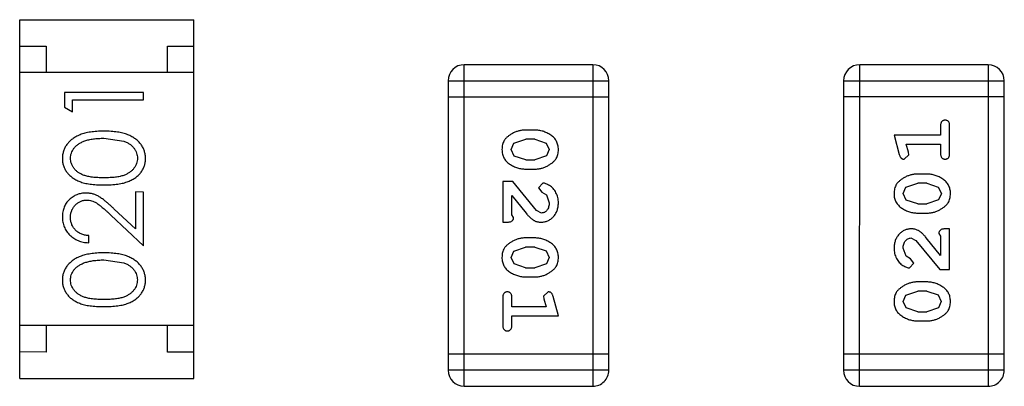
# Model space of a CAD drawing. Header units: inches. Extents: x -29 to 164, y -51 to 83.
# Tile 139 of 164: x 136.654 to 138.521, y 35.916 to 36.611. Entities that reach past the tile are written whole.
import ezdxf

# ---------------------------------------------------------------- set-up
doc = ezdxf.new("R2010")
doc.units = ezdxf.units.IN
doc.header["$LTSCALE"] = 1.21
doc.header["$MEASUREMENT"] = 0
doc.layers.get('0').update_dxf_attribs({"linetype": 'CONTINUOUS'})

msp = doc.modelspace()

# ---------------------------------------------------------------- linework, layer by layer
at = {"color": 7, "linetype": 'Continuous'}
for p, q in [((136.6537, 35.9309), (136.6538, 36.6109)), ((136.6538, 36.6109), (136.9838, 36.6108)), ((136.9837, 35.9308), (136.9838, 36.6108)), ((136.6538, 36.5609), (136.7038, 36.5608)), ((136.7038, 36.5608), (136.7038, 36.5108)), ((136.9338, 36.5108), (136.9338, 36.5608)), ((136.9338, 36.5608), (136.9838, 36.5608)), ((136.9838, 36.5108), (136.6538, 36.5109)), ((137.4967, 35.9159), (137.4968, 36.5255)), ((137.7407, 36.5255), (137.4968, 36.5255)), ((137.7407, 36.5255), (137.7405, 35.9159)), ((138.2466, 35.9159), (138.2468, 36.5255)), ((138.4906, 36.5254), (138.2468, 36.5255)), ((138.4906, 36.5254), (138.4905, 35.9158)), ((137.4663, 36.495), (137.4662, 35.9464)), ((137.4663, 36.495), (137.7711, 36.495)), ((137.771, 35.9463), (137.7711, 36.495)), ((138.2163, 36.495), (138.2162, 35.9463)), ((138.2163, 36.495), (138.5211, 36.4949)), ((138.521, 35.9463), (138.5211, 36.4949)), ((136.7385, 36.4726), (136.7385, 36.4449)), ((136.8885, 36.4726), (136.7385, 36.4726)), ((136.8885, 36.4591), (136.8885, 36.4726)), ((136.7539, 36.4361), (136.7539, 36.4592)), ((136.7539, 36.4592), (136.8885, 36.4591)), ((137.4663, 36.4646), (137.7711, 36.4645)), ((138.5211, 36.4644), (138.2163, 36.4645)), ((136.7385, 36.4449), (136.7539, 36.4361)), ((137.6307, 36.4016), (137.613, 36.4016)), ((138.4001, 36.4094), (138.4001, 36.3921)), ((138.4174, 36.3575), (138.4174, 36.4094)), ((136.8135, 36.3861), (136.8512, 36.3804)), ((137.591, 36.3767), (137.6133, 36.3843)), ((137.6305, 36.3843), (137.6133, 36.3843)), ((137.6305, 36.3843), (137.6523, 36.377)), ((137.6523, 36.377), (137.6581, 36.3647)), ((138.312, 36.3921), (138.3219, 36.3555)), ((138.4001, 36.3921), (138.312, 36.3921)), ((137.5857, 36.3645), (137.591, 36.3767)), ((137.5915, 36.3522), (137.5857, 36.3645)), ((137.6581, 36.3647), (137.6528, 36.3525)), ((138.3393, 36.3598), (138.3351, 36.3748)), ((138.3351, 36.3748), (138.4001, 36.3748)), ((138.3403, 36.3544), (138.3393, 36.3598)), ((138.4001, 36.3748), (138.4001, 36.3575)), ((137.6133, 36.345), (137.5915, 36.3522)), ((137.6133, 36.345), (137.6305, 36.345)), ((137.6528, 36.3525), (137.6305, 36.345)), ((138.3311, 36.3465), (138.3403, 36.3544)), ((137.613, 36.3277), (137.6307, 36.3277)), ((137.5699, 36.3041), (137.5699, 36.227)), ((137.5888, 36.3041), (137.5699, 36.3041)), ((137.6338, 36.2491), (137.5888, 36.3041)), ((138.3744, 36.3182), (138.3566, 36.3182)), ((136.8731, 36.2842), (136.8731, 36.2144)), ((136.8885, 36.2841), (136.8731, 36.2842)), ((136.8884, 36.1822), (136.8885, 36.2841)), ((137.646, 36.3009), (137.6376, 36.2921)), ((137.6376, 36.2921), (137.6441, 36.2836)), ((137.6441, 36.2836), (137.6526, 36.2786)), ((138.3293, 36.2812), (138.3346, 36.2933)), ((138.3346, 36.2933), (138.3569, 36.3009)), ((138.3741, 36.3009), (138.3569, 36.3009)), ((138.3741, 36.3009), (138.3959, 36.2936)), ((138.3959, 36.2936), (138.4017, 36.2813)), ((137.5872, 36.2412), (137.5872, 36.2773)), ((137.5872, 36.2773), (137.6143, 36.2438)), ((137.6526, 36.2786), (137.658, 36.2638)), ((138.3351, 36.2688), (138.3293, 36.2812)), ((138.3569, 36.2615), (138.3351, 36.2688)), ((138.3964, 36.2692), (138.3741, 36.2615)), ((138.4017, 36.2813), (138.3964, 36.2692)), ((136.8731, 36.2144), (136.833, 36.2519)), ((137.6435, 36.2443), (137.6338, 36.2491)), ((138.3569, 36.2615), (138.3741, 36.2615)), ((136.8264, 36.2404), (136.8884, 36.1822)), ((137.5904, 36.2356), (137.5872, 36.2412)), ((138.3566, 36.2442), (138.3743, 36.2442)), ((137.5699, 36.227), (137.5778, 36.227)), ((138.4174, 36.2143), (138.4095, 36.2143)), ((138.4174, 36.1372), (138.4174, 36.2143)), ((136.7846, 36.188), (136.7846, 36.2015)), ((137.6307, 36.1971), (137.613, 36.1971)), ((138.3438, 36.197), (138.3535, 36.1923)), ((138.3535, 36.1923), (138.3985, 36.1372)), ((138.4001, 36.164), (138.373, 36.1976)), ((138.3969, 36.2057), (138.4001, 36.2002)), ((138.4001, 36.2002), (138.4001, 36.164)), ((137.5856, 36.16), (137.5909, 36.1722)), ((137.5909, 36.1722), (137.6132, 36.1798)), ((137.6304, 36.1798), (137.6132, 36.1798)), ((137.6304, 36.1798), (137.6522, 36.1725)), ((137.6522, 36.1725), (137.658, 36.1602)), ((138.3347, 36.1627), (138.3293, 36.1775)), ((136.8134, 36.1553), (136.8511, 36.1496)), ((137.5914, 36.1477), (137.5856, 36.16)), ((137.658, 36.1602), (137.6527, 36.148)), ((138.3432, 36.1577), (138.3347, 36.1627)), ((138.3497, 36.1492), (138.3432, 36.1577)), ((137.6132, 36.1405), (137.5914, 36.1477)), ((137.6132, 36.1405), (137.6304, 36.1405)), ((137.6527, 36.148), (137.6304, 36.1405)), ((138.3413, 36.1404), (138.3497, 36.1492)), ((138.3985, 36.1372), (138.4174, 36.1372)), ((137.6129, 36.1232), (137.6307, 36.1232)), ((138.3743, 36.1137), (138.3566, 36.1137)), ((137.5699, 36.0838), (137.5699, 36.0319)), ((137.5872, 36.0665), (137.5872, 36.0838)), ((137.6562, 36.0948), (137.647, 36.0869)), ((137.647, 36.0869), (137.648, 36.0815)), ((137.648, 36.0815), (137.6522, 36.0665)), ((137.6753, 36.0492), (137.6654, 36.0858)), ((138.3293, 36.0766), (138.3345, 36.0888)), ((138.3345, 36.0888), (138.3568, 36.0963)), ((138.374, 36.0963), (138.3568, 36.0963)), ((138.374, 36.0963), (138.3958, 36.0891)), ((138.3958, 36.0891), (138.4016, 36.0768)), ((137.6522, 36.0665), (137.5872, 36.0665)), ((138.3351, 36.0643), (138.3293, 36.0766)), ((138.3568, 36.057), (138.3351, 36.0643)), ((138.3963, 36.0647), (138.374, 36.057)), ((138.4016, 36.0768), (138.3963, 36.0647)), ((137.5872, 36.0319), (137.5872, 36.0492)), ((137.5872, 36.0492), (137.6753, 36.0492)), ((138.3568, 36.057), (138.374, 36.057)), ((136.9837, 36.0308), (136.6537, 36.0309)), ((136.7037, 36.0308), (136.7037, 35.9808)), ((136.9337, 35.9808), (136.9337, 36.0308)), ((138.3566, 36.0397), (138.3743, 36.0397)), ((136.7037, 35.9808), (136.6537, 35.9809)), ((136.9837, 35.9808), (136.9337, 35.9808)), ((137.771, 35.9768), (137.4662, 35.9769)), ((138.521, 35.9768), (138.2162, 35.9768)), ((136.6537, 35.9309), (136.9837, 35.9308)), ((137.771, 35.9463), (137.4662, 35.9464)), ((138.521, 35.9463), (138.2162, 35.9463)), ((137.4967, 35.9159), (137.7405, 35.9159)), ((138.2466, 35.9159), (138.4905, 35.9158))]:
    msp.add_line(p, q, dxfattribs=at)
for centre, start, end in [((137.4968, 36.495), 89.988, 179.988), ((137.7407, 36.495), 359.988, 89.988), ((138.2468, 36.495), 89.988, 179.988), ((138.4906, 36.4949), 359.988, 89.988), ((137.4967, 35.9464), 179.988, 269.988), ((137.7406, 35.9463), 269.988, 359.988), ((138.2466, 35.9463), 179.988, 269.988), ((138.4905, 35.9463), 269.988, 359.988)]:
    msp.add_arc(centre, 0.0305, start, end, dxfattribs=at)
for points, knots in [([(138.4088, 36.4204), (138.4082, 36.4204), (138.407, 36.4203), (138.4053, 36.4198), (138.4038, 36.419), (138.4025, 36.4178), (138.4014, 36.4163), (138.4006, 36.4143), (138.4002, 36.412), (138.4001, 36.4103), (138.4001, 36.4094)], [0, 0, 0, 0, 0.11517, 0.223509, 0.328254, 0.438012, 0.553651, 0.682263, 0.830856, 1, 1, 1, 1]), ([(138.4174, 36.4094), (138.4174, 36.4103), (138.4174, 36.412), (138.4169, 36.4143), (138.4162, 36.4163), (138.4151, 36.4178), (138.4138, 36.419), (138.4123, 36.4198), (138.4106, 36.4203), (138.4094, 36.4204), (138.4088, 36.4204)], [0, 0, 0, 0, 0.169012, 0.317488, 0.445429, 0.560977, 0.67065, 0.776666, 0.88492, 1, 1, 1, 1]), ([(136.8135, 36.3995), (136.8112, 36.3995), (136.8068, 36.3995), (136.8002, 36.3992), (136.794, 36.3986), (136.7881, 36.3979), (136.7827, 36.3969), (136.7775, 36.3958), (136.7728, 36.3944), (136.7684, 36.3928), (136.7643, 36.391), (136.7604, 36.3891), (136.7569, 36.3869), (136.7536, 36.3847), (136.7506, 36.3823), (136.7478, 36.3797), (136.7453, 36.377), (136.743, 36.3741), (136.741, 36.3711), (136.7393, 36.3681), (136.7379, 36.3649), (136.7367, 36.3616), (136.7358, 36.3583), (136.7351, 36.3549), (136.7347, 36.3514), (136.7347, 36.349), (136.7346, 36.3478)], [0, 0, 0, 0, 0.065278, 0.127205, 0.186168, 0.241675, 0.294115, 0.343609, 0.390387, 0.434463, 0.476646, 0.517002, 0.555936, 0.593716, 0.630057, 0.665601, 0.700745, 0.734917, 0.768681, 0.802087, 0.834849, 0.867433, 0.900138, 0.932806, 0.966212, 1, 1, 1, 1]), ([(136.8923, 36.3478), (136.8923, 36.349), (136.8923, 36.3513), (136.8918, 36.3548), (136.8912, 36.3583), (136.8902, 36.3616), (136.889, 36.3649), (136.8876, 36.3681), (136.8858, 36.3712), (136.8839, 36.3742), (136.8816, 36.3771), (136.8791, 36.3798), (136.8763, 36.3824), (136.8732, 36.3848), (136.8699, 36.3871), (136.8664, 36.3891), (136.8626, 36.3911), (136.8585, 36.3928), (136.8541, 36.3945), (136.8494, 36.3958), (136.8443, 36.397), (136.8388, 36.3979), (136.833, 36.3986), (136.8268, 36.3992), (136.8203, 36.3995), (136.8158, 36.3995), (136.8135, 36.3995)], [0, 0, 0, 0, 0.033824, 0.067298, 0.10028, 0.133019, 0.165736, 0.198792, 0.232372, 0.266409, 0.301016, 0.336196, 0.371972, 0.408574, 0.446394, 0.485225, 0.525372, 0.567224, 0.611081, 0.65775, 0.70702, 0.759235, 0.814484, 0.873227, 0.934937, 1, 1, 1, 1]), ([(137.613, 36.4016), (137.6119, 36.4016), (137.6098, 36.4016), (137.6066, 36.4012), (137.6035, 36.4008), (137.6004, 36.4001), (137.5974, 36.3992), (137.5944, 36.3981), (137.5914, 36.3968), (137.5885, 36.3953), (137.5858, 36.3938), (137.5832, 36.3921), (137.5809, 36.3905), (137.5788, 36.3888), (137.577, 36.3871), (137.5753, 36.3854), (137.5739, 36.3837), (137.5723, 36.3813), (137.5707, 36.3782), (137.5694, 36.374), (137.5685, 36.3694), (137.5684, 36.3662), (137.5684, 36.3646)], [0, 0, 0, 0, 0.049886, 0.09882, 0.148132, 0.19689, 0.246038, 0.295176, 0.345305, 0.395692, 0.445312, 0.491875, 0.535813, 0.577009, 0.616081, 0.652689, 0.687585, 0.720206, 0.785062, 0.85223, 0.923759, 1, 1, 1, 1]), ([(137.6754, 36.3648), (137.6753, 36.3662), (137.6752, 36.369), (137.6745, 36.3731), (137.6734, 36.377), (137.6718, 36.3805), (137.6698, 36.3838), (137.6673, 36.3869), (137.6643, 36.3897), (137.6609, 36.3921), (137.6573, 36.3943), (137.6536, 36.3963), (137.6499, 36.3979), (137.6462, 36.3993), (137.6424, 36.4003), (137.6385, 36.4011), (137.6347, 36.4015), (137.6321, 36.4016), (137.6307, 36.4016)], [0, 0, 0, 0, 0.06692, 0.130834, 0.19258, 0.252759, 0.312631, 0.373411, 0.436359, 0.501894, 0.568244, 0.632472, 0.69556, 0.757163, 0.818592, 0.878885, 0.939235, 1, 1, 1, 1]), ([(136.75, 36.3482), (136.7501, 36.3499), (136.7503, 36.3532), (136.7515, 36.358), (136.7537, 36.3627), (136.756, 36.3664), (136.7583, 36.3693), (136.7603, 36.3713), (136.7625, 36.3733), (136.765, 36.3751), (136.7677, 36.3768), (136.7707, 36.3783), (136.7738, 36.3798), (136.7773, 36.3811), (136.7809, 36.3823), (136.7848, 36.3833), (136.789, 36.3841), (136.7934, 36.3849), (136.7981, 36.3854), (136.803, 36.3858), (136.8082, 36.386), (136.8117, 36.3861), (136.8135, 36.3861)], [0, 0, 0, 0, 0.059689, 0.119507, 0.181075, 0.246162, 0.279894, 0.314468, 0.350403, 0.387474, 0.426147, 0.466624, 0.508745, 0.553328, 0.600058, 0.649177, 0.700552, 0.754894, 0.811825, 0.871514, 0.934319, 1, 1, 1, 1]), ([(136.8512, 36.3804), (136.8522, 36.38), (136.8543, 36.3793), (136.8572, 36.3779), (136.8599, 36.3765), (136.8625, 36.3749), (136.8648, 36.3731), (136.8669, 36.3713), (136.8688, 36.3692), (136.8711, 36.3664), (136.8734, 36.3628), (136.8754, 36.358), (136.8767, 36.3532), (136.8769, 36.3499), (136.8769, 36.3482)], [0, 0, 0, 0, 0.075949, 0.148549, 0.218996, 0.286119, 0.351826, 0.416074, 0.478265, 0.540325, 0.660405, 0.774606, 0.887187, 1, 1, 1, 1]), ([(137.5684, 36.3646), (137.5684, 36.3631), (137.5685, 36.3603), (137.5692, 36.3562), (137.5703, 36.3524), (137.5719, 36.3488), (137.5739, 36.3455), (137.5765, 36.3424), (137.5794, 36.3396), (137.5828, 36.3372), (137.5864, 36.335), (137.5901, 36.333), (137.5938, 36.3314), (137.5975, 36.33), (137.6013, 36.329), (137.6052, 36.3282), (137.6091, 36.3278), (137.6117, 36.3277), (137.613, 36.3277)], [0, 0, 0, 0, 0.067217, 0.131051, 0.19272, 0.252824, 0.312745, 0.373449, 0.436041, 0.501494, 0.567761, 0.632087, 0.695096, 0.757109, 0.817993, 0.878657, 0.939311, 1, 1, 1, 1]), ([(137.6307, 36.3277), (137.6318, 36.3277), (137.634, 36.3277), (137.6371, 36.328), (137.6403, 36.3286), (137.6434, 36.3292), (137.6464, 36.3301), (137.6494, 36.3313), (137.6524, 36.3325), (137.6553, 36.334), (137.658, 36.3356), (137.6606, 36.3373), (137.6629, 36.3389), (137.665, 36.3406), (137.6669, 36.3423), (137.6685, 36.344), (137.6699, 36.3458), (137.6715, 36.3481), (137.6731, 36.3513), (137.6744, 36.3555), (137.6752, 36.36), (137.6753, 36.3632), (137.6754, 36.3648)], [0, 0, 0, 0, 0.049855, 0.099516, 0.148482, 0.19758, 0.246804, 0.296268, 0.346517, 0.397047, 0.446826, 0.49336, 0.537801, 0.579207, 0.617974, 0.654833, 0.689171, 0.722088, 0.786392, 0.853518, 0.924186, 1, 1, 1, 1]), ([(136.7346, 36.3478), (136.7347, 36.3466), (136.7347, 36.3443), (136.7351, 36.3408), (136.7357, 36.3375), (136.7367, 36.3342), (136.7379, 36.3309), (136.7393, 36.3278), (136.741, 36.3248), (136.743, 36.3218), (136.7452, 36.319), (136.7476, 36.3164), (136.7504, 36.3139), (136.7533, 36.3116), (136.7565, 36.3094), (136.76, 36.3074), (136.7637, 36.3056), (136.7676, 36.3039), (136.7719, 36.3024), (136.7766, 36.3011), (136.7818, 36.3), (136.7873, 36.2992), (136.7933, 36.2985), (136.7996, 36.298), (136.8065, 36.2977), (136.8111, 36.2976), (136.8135, 36.2976)], [0, 0, 0, 0, 0.033742, 0.066533, 0.099153, 0.13154, 0.164087, 0.196563, 0.229707, 0.263315, 0.297504, 0.331686, 0.366482, 0.4021, 0.438958, 0.476748, 0.515985, 0.556589, 0.599519, 0.645765, 0.695487, 0.748721, 0.805687, 0.866754, 0.931405, 1, 1, 1, 1]), ([(136.8135, 36.3111), (136.8115, 36.3111), (136.8075, 36.3111), (136.8019, 36.3114), (136.7966, 36.3117), (136.7917, 36.3122), (136.7872, 36.3128), (136.783, 36.3137), (136.7793, 36.3146), (136.7759, 36.3157), (136.7728, 36.3169), (136.7699, 36.3183), (136.7672, 36.3198), (136.7646, 36.3214), (136.7623, 36.3231), (136.7602, 36.325), (136.7582, 36.327), (136.756, 36.3299), (136.7536, 36.3337), (136.7515, 36.3384), (136.7503, 36.3433), (136.7501, 36.3466), (136.75, 36.3482)], [0, 0, 0, 0, 0.073302, 0.142286, 0.206253, 0.266017, 0.321612, 0.372532, 0.419497, 0.462398, 0.502825, 0.541489, 0.579034, 0.615143, 0.650298, 0.684912, 0.718701, 0.752189, 0.817245, 0.879117, 0.939613, 1, 1, 1, 1]), ([(136.8769, 36.3482), (136.8769, 36.3466), (136.8767, 36.3433), (136.8754, 36.3384), (136.8733, 36.3336), (136.8709, 36.3299), (136.8686, 36.327), (136.8667, 36.325), (136.8646, 36.3231), (136.8622, 36.3213), (136.8597, 36.3197), (136.857, 36.3182), (136.8541, 36.3169), (136.851, 36.3156), (136.8476, 36.3145), (136.8438, 36.3136), (136.8397, 36.3128), (136.8352, 36.3122), (136.8303, 36.3117), (136.825, 36.3114), (136.8194, 36.3111), (136.8155, 36.3111), (136.8135, 36.3111)], [0, 0, 0, 0, 0.060034, 0.120278, 0.182348, 0.247919, 0.281641, 0.315701, 0.350322, 0.385703, 0.421819, 0.459196, 0.497866, 0.538301, 0.58121, 0.628183, 0.679403, 0.734699, 0.794074, 0.858416, 0.927049, 1, 1, 1, 1]), ([(136.8135, 36.2976), (136.8159, 36.2976), (136.8206, 36.2977), (136.8273, 36.298), (136.8337, 36.2985), (136.8396, 36.2992), (136.8452, 36.3001), (136.8503, 36.3011), (136.855, 36.3025), (136.8594, 36.304), (136.8634, 36.3057), (136.8671, 36.3075), (136.8705, 36.3095), (136.8737, 36.3117), (136.8767, 36.314), (136.8795, 36.3165), (136.8819, 36.3191), (136.8841, 36.3219), (136.886, 36.3249), (136.8877, 36.3279), (136.8892, 36.331), (136.8903, 36.3342), (136.8912, 36.3374), (136.8919, 36.3408), (136.8923, 36.3442), (136.8923, 36.3466), (136.8923, 36.3478)], [0, 0, 0, 0, 0.068113, 0.132564, 0.193427, 0.250218, 0.303569, 0.353576, 0.400235, 0.443586, 0.484619, 0.524292, 0.56238, 0.599049, 0.63494, 0.669782, 0.704009, 0.737842, 0.771098, 0.803896, 0.836415, 0.868639, 0.900715, 0.933378, 0.966213, 1, 1, 1, 1]), ([(138.3219, 36.3555), (138.3221, 36.3547), (138.3226, 36.3531), (138.3235, 36.351), (138.3244, 36.3494), (138.3254, 36.3482), (138.3266, 36.3474), (138.3279, 36.3469), (138.3294, 36.3465), (138.3305, 36.3465), (138.3311, 36.3465)], [0, 0, 0, 0, 0.187321, 0.344927, 0.475328, 0.579604, 0.674244, 0.773631, 0.882025, 1, 1, 1, 1]), ([(138.4001, 36.3575), (138.4001, 36.3566), (138.4002, 36.3549), (138.4006, 36.3526), (138.4014, 36.3506), (138.4024, 36.3491), (138.4038, 36.3479), (138.4053, 36.3471), (138.407, 36.3466), (138.4081, 36.3465), (138.4088, 36.3465)], [0, 0, 0, 0, 0.169102, 0.317658, 0.446239, 0.563118, 0.671828, 0.776546, 0.884858, 1, 1, 1, 1]), ([(138.4088, 36.3465), (138.4094, 36.3465), (138.4106, 36.3466), (138.4122, 36.3471), (138.4137, 36.3479), (138.4151, 36.3491), (138.4162, 36.3506), (138.4169, 36.3526), (138.4173, 36.3549), (138.4174, 36.3566), (138.4174, 36.3575)], [0, 0, 0, 0, 0.115051, 0.223278, 0.329269, 0.437893, 0.554681, 0.682591, 0.83103, 1, 1, 1, 1]), ([(138.3566, 36.3182), (138.3555, 36.3181), (138.3534, 36.3181), (138.3502, 36.3178), (138.3471, 36.3173), (138.344, 36.3166), (138.3409, 36.3157), (138.3379, 36.3146), (138.3349, 36.3133), (138.3321, 36.3118), (138.3293, 36.3102), (138.3268, 36.3086), (138.3245, 36.3069), (138.3223, 36.3052), (138.3205, 36.3035), (138.3188, 36.3018), (138.3174, 36.3001), (138.3159, 36.2977), (138.3143, 36.2945), (138.3129, 36.2904), (138.3121, 36.2858), (138.312, 36.2827), (138.312, 36.281)], [0, 0, 0, 0, 0.049855, 0.099516, 0.148482, 0.19758, 0.246804, 0.296268, 0.346517, 0.397047, 0.446826, 0.49336, 0.537801, 0.579207, 0.617974, 0.654833, 0.689171, 0.722088, 0.786392, 0.853518, 0.924186, 1, 1, 1, 1]), ([(138.419, 36.2813), (138.4189, 36.2827), (138.4189, 36.2855), (138.4181, 36.2896), (138.417, 36.2934), (138.4154, 36.297), (138.4134, 36.3004), (138.4109, 36.3034), (138.4079, 36.3062), (138.4046, 36.3087), (138.401, 36.3108), (138.3973, 36.3128), (138.3936, 36.3145), (138.3898, 36.3158), (138.386, 36.3168), (138.3822, 36.3176), (138.3783, 36.3181), (138.3757, 36.3181), (138.3744, 36.3182)], [0, 0, 0, 0, 0.067217, 0.131051, 0.19272, 0.252824, 0.312745, 0.373449, 0.436041, 0.501494, 0.567761, 0.632087, 0.695096, 0.757109, 0.817993, 0.878657, 0.939311, 1, 1, 1, 1]), ([(137.6753, 36.2636), (137.6753, 36.2653), (137.6752, 36.2687), (137.6743, 36.2736), (137.6729, 36.2784), (137.6709, 36.2829), (137.6685, 36.287), (137.6656, 36.2907), (137.6623, 36.2938), (137.6588, 36.2963), (137.6552, 36.2983), (137.6519, 36.2998), (137.6489, 36.3007), (137.6469, 36.3009), (137.646, 36.3009)], [0, 0, 0, 0, 0.098286, 0.193983, 0.289056, 0.384352, 0.477435, 0.566197, 0.652355, 0.737986, 0.818188, 0.887401, 0.94802, 1, 1, 1, 1]), ([(136.7792, 36.2822), (136.7777, 36.2822), (136.7748, 36.2821), (136.7705, 36.2815), (136.7663, 36.2805), (136.7623, 36.2792), (136.7585, 36.2774), (136.7548, 36.2752), (136.7512, 36.2727), (136.7479, 36.2698), (136.7447, 36.2666), (136.742, 36.263), (136.7397, 36.2593), (136.7378, 36.2553), (136.7364, 36.251), (136.7354, 36.2465), (136.7347, 36.2418), (136.7346, 36.2386), (136.7346, 36.2369)], [0, 0, 0, 0, 0.06271, 0.123347, 0.183401, 0.242828, 0.302097, 0.36242, 0.423725, 0.487032, 0.550491, 0.612709, 0.674265, 0.73617, 0.799211, 0.863483, 0.930525, 1, 1, 1, 1]), ([(136.75, 36.2363), (136.75, 36.2374), (136.7501, 36.2396), (136.7505, 36.2428), (136.7512, 36.2459), (136.7522, 36.2489), (136.7535, 36.2517), (136.755, 36.2544), (136.7569, 36.257), (136.7589, 36.2594), (136.7612, 36.2616), (136.7637, 36.2635), (136.7662, 36.2651), (136.7688, 36.2665), (136.7716, 36.2675), (136.7744, 36.2682), (136.7774, 36.2687), (136.7794, 36.2688), (136.7804, 36.2688)], [0, 0, 0, 0, 0.068027, 0.133505, 0.19695, 0.26027, 0.322741, 0.384982, 0.448465, 0.513424, 0.578224, 0.640011, 0.700094, 0.760067, 0.819012, 0.877878, 0.938035, 1, 1, 1, 1]), ([(136.833, 36.2519), (136.8315, 36.2533), (136.8285, 36.2561), (136.8242, 36.26), (136.82, 36.2636), (136.8162, 36.2668), (136.8125, 36.2697), (136.8091, 36.2721), (136.806, 36.2742), (136.8022, 36.2766), (136.7974, 36.2789), (136.7915, 36.2808), (136.7854, 36.282), (136.7813, 36.2822), (136.7792, 36.2822)], [0, 0, 0, 0, 0.09953, 0.192079, 0.277712, 0.357454, 0.429648, 0.495771, 0.555538, 0.608657, 0.707578, 0.804328, 0.901298, 1, 1, 1, 1]), ([(136.7804, 36.2688), (136.782, 36.2687), (136.7853, 36.2686), (136.7901, 36.2676), (136.7947, 36.2659), (136.7985, 36.2639), (136.8016, 36.2618), (136.8043, 36.2599), (136.8072, 36.2576), (136.8105, 36.2549), (136.8141, 36.2519), (136.8179, 36.2484), (136.8221, 36.2446), (136.8249, 36.2418), (136.8264, 36.2404)], [0, 0, 0, 0, 0.088014, 0.174976, 0.2638, 0.355443, 0.406413, 0.465519, 0.533076, 0.609353, 0.693899, 0.787171, 0.889197, 1, 1, 1, 1]), ([(138.312, 36.281), (138.312, 36.2796), (138.3121, 36.2768), (138.3128, 36.2727), (138.3139, 36.2689), (138.3155, 36.2653), (138.3176, 36.262), (138.3201, 36.2589), (138.3231, 36.2562), (138.3265, 36.2537), (138.33, 36.2515), (138.3337, 36.2496), (138.3374, 36.2479), (138.3412, 36.2466), (138.345, 36.2455), (138.3488, 36.2448), (138.3527, 36.2443), (138.3553, 36.2443), (138.3566, 36.2442)], [0, 0, 0, 0, 0.06692, 0.130834, 0.19258, 0.252759, 0.312631, 0.373411, 0.436359, 0.501894, 0.568244, 0.632472, 0.69556, 0.757163, 0.818592, 0.878885, 0.939235, 1, 1, 1, 1]), ([(138.3743, 36.2442), (138.3754, 36.2442), (138.3775, 36.2443), (138.3807, 36.2446), (138.3839, 36.2451), (138.3869, 36.2458), (138.39, 36.2466), (138.393, 36.2478), (138.396, 36.249), (138.3988, 36.2505), (138.4016, 36.2521), (138.4041, 36.2537), (138.4064, 36.2554), (138.4085, 36.257), (138.4104, 36.2587), (138.4121, 36.2604), (138.4135, 36.2621), (138.4151, 36.2645), (138.4167, 36.2677), (138.418, 36.2719), (138.4188, 36.2764), (138.4189, 36.2796), (138.419, 36.2813)], [0, 0, 0, 0, 0.049886, 0.09882, 0.148132, 0.19689, 0.246038, 0.295176, 0.345305, 0.395692, 0.445312, 0.491875, 0.535813, 0.577009, 0.616081, 0.652689, 0.687585, 0.720206, 0.785062, 0.85223, 0.923759, 1, 1, 1, 1]), ([(137.6426, 36.227), (137.6437, 36.227), (137.6459, 36.2271), (137.6491, 36.2276), (137.6522, 36.2284), (137.6552, 36.2295), (137.658, 36.231), (137.6608, 36.2328), (137.6633, 36.2349), (137.6658, 36.2372), (137.668, 36.2399), (137.67, 36.2427), (137.6716, 36.2458), (137.673, 36.249), (137.674, 36.2524), (137.6748, 36.256), (137.6752, 36.2598), (137.6753, 36.2623), (137.6753, 36.2636)], [0, 0, 0, 0, 0.060981, 0.120256, 0.178148, 0.236115, 0.293993, 0.352864, 0.413358, 0.476056, 0.539296, 0.602396, 0.665116, 0.728325, 0.792919, 0.859317, 0.928302, 1, 1, 1, 1]), ([(137.658, 36.2638), (137.658, 36.2624), (137.6579, 36.2597), (137.657, 36.2559), (137.6557, 36.2525), (137.6537, 36.2496), (137.6515, 36.2473), (137.649, 36.2455), (137.6463, 36.2445), (137.6444, 36.2444), (137.6435, 36.2443)], [0, 0, 0, 0, 0.156344, 0.299348, 0.4327, 0.561, 0.682299, 0.791883, 0.89611, 1, 1, 1, 1]), ([(136.7346, 36.2369), (136.7346, 36.2353), (136.7347, 36.232), (136.7354, 36.2271), (136.7365, 36.2225), (136.738, 36.2181), (136.74, 36.2139), (136.7425, 36.2099), (136.7453, 36.206), (136.7486, 36.2025), (136.7522, 36.1992), (136.7561, 36.1963), (136.7603, 36.1939), (136.7647, 36.1919), (136.7693, 36.1902), (136.7742, 36.1891), (136.7793, 36.1883), (136.7828, 36.1881), (136.7846, 36.188)], [0, 0, 0, 0, 0.06445, 0.126725, 0.187421, 0.247417, 0.306749, 0.366595, 0.427749, 0.490235, 0.553031, 0.614805, 0.676505, 0.738096, 0.801021, 0.864897, 0.931209, 1, 1, 1, 1]), ([(136.7846, 36.2015), (136.7833, 36.2016), (136.7807, 36.2019), (136.7769, 36.2026), (136.7733, 36.2035), (136.77, 36.2048), (136.7669, 36.2063), (136.7641, 36.208), (136.7614, 36.21), (136.7591, 36.2123), (136.7569, 36.2148), (136.7551, 36.2174), (136.7535, 36.2202), (136.7522, 36.2231), (136.7512, 36.2262), (136.7505, 36.2294), (136.7501, 36.2328), (136.75, 36.2351), (136.75, 36.2363)], [0, 0, 0, 0, 0.073648, 0.143686, 0.210962, 0.275557, 0.338064, 0.399311, 0.4594, 0.51934, 0.579024, 0.637809, 0.695959, 0.754122, 0.813113, 0.873453, 0.935561, 1, 1, 1, 1]), ([(137.5778, 36.227), (137.5789, 36.227), (137.5808, 36.2271), (137.5835, 36.2275), (137.5858, 36.2282), (137.5875, 36.2292), (137.5888, 36.2305), (137.5897, 36.2321), (137.5903, 36.2338), (137.5903, 36.235), (137.5904, 36.2356)], [0, 0, 0, 0, 0.1844, 0.34094, 0.473574, 0.586824, 0.690029, 0.789175, 0.890445, 1, 1, 1, 1]), ([(137.6143, 36.2438), (137.615, 36.2429), (137.6165, 36.2412), (137.6187, 36.2388), (137.6209, 36.2367), (137.6228, 36.2348), (137.6247, 36.2332), (137.6265, 36.2319), (137.6281, 36.2307), (137.6302, 36.2296), (137.6327, 36.2285), (137.6359, 36.2276), (137.6392, 36.2271), (137.6414, 36.227), (137.6426, 36.227)], [0, 0, 0, 0, 0.103002, 0.197728, 0.285279, 0.365235, 0.437224, 0.502446, 0.560545, 0.611446, 0.707576, 0.80349, 0.900532, 1, 1, 1, 1]), ([(138.3447, 36.2143), (138.3436, 36.2143), (138.3414, 36.2142), (138.3382, 36.2138), (138.3351, 36.2129), (138.3321, 36.2118), (138.3293, 36.2104), (138.3265, 36.2086), (138.324, 36.2065), (138.3215, 36.2041), (138.3193, 36.2014), (138.3173, 36.1986), (138.3157, 36.1955), (138.3143, 36.1923), (138.3133, 36.1889), (138.3125, 36.1853), (138.3121, 36.1816), (138.312, 36.179), (138.312, 36.1777)], [0, 0, 0, 0, 0.060981, 0.120256, 0.178148, 0.236115, 0.293993, 0.352864, 0.413358, 0.476056, 0.539296, 0.602396, 0.665116, 0.728325, 0.792919, 0.859317, 0.928302, 1, 1, 1, 1]), ([(138.373, 36.1976), (138.3723, 36.1985), (138.3708, 36.2001), (138.3686, 36.2025), (138.3664, 36.2046), (138.3645, 36.2065), (138.3626, 36.2081), (138.3608, 36.2095), (138.3592, 36.2106), (138.3571, 36.2117), (138.3546, 36.2128), (138.3514, 36.2137), (138.3481, 36.2142), (138.3459, 36.2143), (138.3447, 36.2143)], [0, 0, 0, 0, 0.103002, 0.197728, 0.285279, 0.365235, 0.437224, 0.502446, 0.560545, 0.611446, 0.707576, 0.80349, 0.900532, 1, 1, 1, 1]), ([(138.4095, 36.2143), (138.4084, 36.2143), (138.4065, 36.2143), (138.4038, 36.2138), (138.4015, 36.2132), (138.3998, 36.2121), (138.3985, 36.2108), (138.3976, 36.2093), (138.397, 36.2075), (138.397, 36.2063), (138.3969, 36.2057)], [0, 0, 0, 0, 0.1844, 0.34094, 0.473574, 0.586824, 0.690029, 0.789175, 0.890445, 1, 1, 1, 1]), ([(137.613, 36.1971), (137.6119, 36.1971), (137.6098, 36.197), (137.6066, 36.1967), (137.6035, 36.1963), (137.6004, 36.1956), (137.5973, 36.1947), (137.5943, 36.1935), (137.5914, 36.1923), (137.5885, 36.1908), (137.5857, 36.1892), (137.5832, 36.1876), (137.5809, 36.186), (137.5788, 36.1843), (137.5769, 36.1826), (137.5752, 36.1809), (137.5738, 36.1792), (137.5722, 36.1768), (137.5706, 36.1737), (137.5693, 36.1695), (137.5685, 36.1649), (137.5684, 36.1617), (137.5683, 36.1601)], [0, 0, 0, 0, 0.049886, 0.09882, 0.148132, 0.19689, 0.246038, 0.295176, 0.345305, 0.395692, 0.445312, 0.491875, 0.535813, 0.577009, 0.616081, 0.652689, 0.687585, 0.720206, 0.785062, 0.85223, 0.923759, 1, 1, 1, 1]), ([(137.6753, 36.1603), (137.6753, 36.1617), (137.6752, 36.1645), (137.6745, 36.1686), (137.6734, 36.1725), (137.6718, 36.176), (137.6697, 36.1793), (137.6672, 36.1824), (137.6642, 36.1852), (137.6609, 36.1876), (137.6573, 36.1898), (137.6536, 36.1918), (137.6499, 36.1934), (137.6461, 36.1947), (137.6423, 36.1958), (137.6385, 36.1965), (137.6346, 36.197), (137.632, 36.1971), (137.6307, 36.1971)], [0, 0, 0, 0, 0.06692, 0.130834, 0.19258, 0.252759, 0.312631, 0.373411, 0.436359, 0.501894, 0.568244, 0.632472, 0.69556, 0.757163, 0.818592, 0.878885, 0.939235, 1, 1, 1, 1]), ([(138.3293, 36.1775), (138.3293, 36.179), (138.3294, 36.1816), (138.3303, 36.1855), (138.3316, 36.1888), (138.3336, 36.1917), (138.3358, 36.194), (138.3383, 36.1958), (138.341, 36.1968), (138.3429, 36.197), (138.3438, 36.197)], [0, 0, 0, 0, 0.156344, 0.299348, 0.4327, 0.561, 0.682299, 0.791883, 0.89611, 1, 1, 1, 1]), ([(138.312, 36.1777), (138.312, 36.176), (138.3121, 36.1726), (138.313, 36.1677), (138.3144, 36.1629), (138.3164, 36.1584), (138.3188, 36.1543), (138.3217, 36.1506), (138.325, 36.1475), (138.3285, 36.145), (138.3321, 36.143), (138.3354, 36.1415), (138.3384, 36.1406), (138.3404, 36.1405), (138.3413, 36.1404)], [0, 0, 0, 0, 0.098286, 0.193983, 0.289056, 0.384352, 0.477435, 0.566197, 0.652355, 0.737986, 0.818188, 0.887401, 0.94802, 1, 1, 1, 1]), ([(136.8135, 36.1688), (136.8112, 36.1688), (136.8067, 36.1687), (136.8001, 36.1684), (136.7939, 36.1679), (136.7881, 36.1671), (136.7826, 36.1662), (136.7775, 36.165), (136.7727, 36.1636), (136.7683, 36.162), (136.7642, 36.1602), (136.7604, 36.1583), (136.7568, 36.1562), (136.7535, 36.1539), (136.7505, 36.1515), (136.7477, 36.1489), (136.7452, 36.1462), (136.743, 36.1433), (136.741, 36.1404), (136.7393, 36.1373), (136.7378, 36.1341), (136.7367, 36.1309), (136.7357, 36.1275), (136.735, 36.1241), (136.7346, 36.1206), (136.7346, 36.1182), (136.7346, 36.117)], [0, 0, 0, 0, 0.065278, 0.127205, 0.186168, 0.241675, 0.294115, 0.343609, 0.390387, 0.434463, 0.476646, 0.517002, 0.555936, 0.593716, 0.630057, 0.665601, 0.700745, 0.734917, 0.768681, 0.802087, 0.834849, 0.867433, 0.900138, 0.932806, 0.966212, 1, 1, 1, 1]), ([(136.75, 36.1175), (136.7501, 36.1191), (136.7502, 36.1224), (136.7515, 36.1272), (136.7536, 36.1319), (136.756, 36.1357), (136.7582, 36.1385), (136.7603, 36.1406), (136.7625, 36.1425), (136.765, 36.1443), (136.7677, 36.146), (136.7706, 36.1476), (136.7738, 36.149), (136.7772, 36.1503), (136.7809, 36.1515), (136.7848, 36.1526), (136.789, 36.1534), (136.7934, 36.1541), (136.798, 36.1546), (136.8029, 36.1551), (136.8081, 36.1553), (136.8116, 36.1553), (136.8134, 36.1553)], [0, 0, 0, 0, 0.059689, 0.119507, 0.181075, 0.246162, 0.279894, 0.314468, 0.350403, 0.387474, 0.426147, 0.466624, 0.508745, 0.553328, 0.600058, 0.649177, 0.700552, 0.754894, 0.811825, 0.871514, 0.934319, 1, 1, 1, 1]), ([(136.8923, 36.117), (136.8923, 36.1182), (136.8922, 36.1206), (136.8918, 36.1241), (136.8911, 36.1275), (136.8902, 36.1309), (136.889, 36.1341), (136.8875, 36.1373), (136.8858, 36.1404), (136.8838, 36.1434), (136.8816, 36.1463), (136.879, 36.149), (136.8763, 36.1516), (136.8732, 36.154), (136.8699, 36.1563), (136.8663, 36.1584), (136.8625, 36.1603), (136.8585, 36.1621), (136.8541, 36.1637), (136.8493, 36.165), (136.8442, 36.1662), (136.8388, 36.1672), (136.833, 36.1679), (136.8268, 36.1684), (136.8203, 36.1687), (136.8158, 36.1688), (136.8135, 36.1688)], [0, 0, 0, 0, 0.033824, 0.067298, 0.10028, 0.133019, 0.165736, 0.198792, 0.232372, 0.266409, 0.301016, 0.336196, 0.371972, 0.408574, 0.446394, 0.485225, 0.525372, 0.567224, 0.611081, 0.65775, 0.70702, 0.759235, 0.814484, 0.873227, 0.934937, 1, 1, 1, 1]), ([(137.5683, 36.1601), (137.5684, 36.1586), (137.5684, 36.1558), (137.5692, 36.1517), (137.5703, 36.1479), (137.5719, 36.1443), (137.5739, 36.141), (137.5764, 36.1379), (137.5794, 36.1351), (137.5827, 36.1327), (137.5863, 36.1305), (137.59, 36.1285), (137.5937, 36.1269), (137.5975, 36.1255), (137.6013, 36.1245), (137.6051, 36.1237), (137.609, 36.1232), (137.6116, 36.1232), (137.6129, 36.1232)], [0, 0, 0, 0, 0.067217, 0.131051, 0.19272, 0.252824, 0.312745, 0.373449, 0.436041, 0.501494, 0.567761, 0.632087, 0.695096, 0.757109, 0.817993, 0.878657, 0.939311, 1, 1, 1, 1]), ([(137.6307, 36.1232), (137.6318, 36.1232), (137.6339, 36.1232), (137.6371, 36.1235), (137.6402, 36.124), (137.6433, 36.1247), (137.6464, 36.1256), (137.6494, 36.1267), (137.6524, 36.128), (137.6552, 36.1295), (137.658, 36.1311), (137.6605, 36.1328), (137.6629, 36.1344), (137.665, 36.1361), (137.6668, 36.1378), (137.6685, 36.1395), (137.6699, 36.1412), (137.6715, 36.1436), (137.6731, 36.1468), (137.6744, 36.1509), (137.6752, 36.1555), (137.6753, 36.1587), (137.6753, 36.1603)], [0, 0, 0, 0, 0.049855, 0.099516, 0.148482, 0.19758, 0.246804, 0.296268, 0.346517, 0.397047, 0.446826, 0.49336, 0.537801, 0.579207, 0.617974, 0.654833, 0.689171, 0.722088, 0.786392, 0.853518, 0.924186, 1, 1, 1, 1]), ([(136.8511, 36.1496), (136.8522, 36.1492), (136.8542, 36.1485), (136.8572, 36.1472), (136.8599, 36.1457), (136.8624, 36.1441), (136.8647, 36.1423), (136.8669, 36.1405), (136.8688, 36.1385), (136.871, 36.1357), (136.8734, 36.132), (136.8754, 36.1273), (136.8767, 36.1224), (136.8768, 36.1191), (136.8769, 36.1174)], [0, 0, 0, 0, 0.075949, 0.148549, 0.218996, 0.286119, 0.351826, 0.416074, 0.478265, 0.540325, 0.660405, 0.774606, 0.887187, 1, 1, 1, 1]), ([(136.7346, 36.117), (136.7346, 36.1158), (136.7346, 36.1135), (136.7351, 36.1101), (136.7357, 36.1067), (136.7367, 36.1034), (136.7378, 36.1002), (136.7393, 36.0971), (136.741, 36.094), (136.7429, 36.0911), (136.7452, 36.0883), (136.7476, 36.0856), (136.7503, 36.0831), (136.7533, 36.0808), (136.7565, 36.0787), (136.7599, 36.0766), (136.7636, 36.0748), (136.7676, 36.0731), (136.7719, 36.0717), (136.7766, 36.0704), (136.7817, 36.0692), (136.7873, 36.0684), (136.7932, 36.0677), (136.7996, 36.0672), (136.8064, 36.0669), (136.8111, 36.0669), (136.8135, 36.0669)], [0, 0, 0, 0, 0.033742, 0.066533, 0.099153, 0.13154, 0.164087, 0.196563, 0.229707, 0.263315, 0.297504, 0.331686, 0.366482, 0.4021, 0.438958, 0.476748, 0.515985, 0.556589, 0.599519, 0.645765, 0.695487, 0.748721, 0.805687, 0.866754, 0.931405, 1, 1, 1, 1]), ([(136.8134, 36.0803), (136.8114, 36.0803), (136.8075, 36.0803), (136.8018, 36.0806), (136.7966, 36.0809), (136.7917, 36.0815), (136.7871, 36.0821), (136.783, 36.0829), (136.7792, 36.0838), (136.7758, 36.0849), (136.7727, 36.0861), (136.7698, 36.0875), (136.7671, 36.089), (136.7646, 36.0906), (136.7623, 36.0924), (136.7601, 36.0943), (136.7582, 36.0963), (136.756, 36.0991), (136.7536, 36.1029), (136.7515, 36.1076), (136.7502, 36.1125), (136.7501, 36.1158), (136.75, 36.1175)], [0, 0, 0, 0, 0.073302, 0.142286, 0.206253, 0.266017, 0.321612, 0.372532, 0.419497, 0.462398, 0.502825, 0.541489, 0.579034, 0.615143, 0.650298, 0.684912, 0.718701, 0.752189, 0.817245, 0.879117, 0.939613, 1, 1, 1, 1]), ([(136.8769, 36.1174), (136.8768, 36.1158), (136.8766, 36.1125), (136.8753, 36.1076), (136.8733, 36.1029), (136.8709, 36.0991), (136.8686, 36.0963), (136.8667, 36.0942), (136.8645, 36.0923), (136.8622, 36.0905), (136.8597, 36.0889), (136.857, 36.0874), (136.8541, 36.0861), (136.851, 36.0848), (136.8476, 36.0838), (136.8438, 36.0828), (136.8396, 36.0821), (136.8351, 36.0814), (136.8302, 36.0809), (136.825, 36.0806), (136.8193, 36.0803), (136.8154, 36.0803), (136.8134, 36.0803)], [0, 0, 0, 0, 0.060034, 0.120278, 0.182348, 0.247919, 0.281641, 0.315701, 0.350322, 0.385703, 0.421819, 0.459196, 0.497866, 0.538301, 0.58121, 0.628183, 0.679403, 0.734699, 0.794074, 0.858416, 0.927049, 1, 1, 1, 1]), ([(136.8135, 36.0669), (136.8159, 36.0669), (136.8205, 36.0669), (136.8273, 36.0672), (136.8336, 36.0677), (136.8396, 36.0684), (136.8451, 36.0693), (136.8502, 36.0704), (136.855, 36.0717), (136.8593, 36.0732), (136.8633, 36.0749), (136.867, 36.0768), (136.8705, 36.0788), (136.8737, 36.081), (136.8767, 36.0832), (136.8794, 36.0857), (136.8818, 36.0884), (136.884, 36.0912), (136.886, 36.0941), (136.8876, 36.0971), (136.8891, 36.1002), (136.8902, 36.1034), (136.8912, 36.1067), (136.8918, 36.11), (136.8922, 36.1135), (136.8923, 36.1158), (136.8923, 36.117)], [0, 0, 0, 0, 0.068113, 0.132564, 0.193427, 0.250218, 0.303569, 0.353576, 0.400235, 0.443586, 0.484619, 0.524292, 0.56238, 0.599049, 0.63494, 0.669782, 0.704009, 0.737842, 0.771098, 0.803896, 0.836415, 0.868639, 0.900715, 0.933378, 0.966213, 1, 1, 1, 1]), ([(138.3566, 36.1137), (138.3555, 36.1136), (138.3534, 36.1136), (138.3502, 36.1133), (138.347, 36.1128), (138.3439, 36.1121), (138.3409, 36.1112), (138.3379, 36.1101), (138.3349, 36.1088), (138.332, 36.1073), (138.3293, 36.1057), (138.3267, 36.104), (138.3244, 36.1024), (138.3223, 36.1007), (138.3204, 36.099), (138.3188, 36.0973), (138.3174, 36.0956), (138.3158, 36.0932), (138.3142, 36.09), (138.3129, 36.0859), (138.3121, 36.0813), (138.312, 36.0782), (138.312, 36.0765)], [0, 0, 0, 0, 0.049855, 0.099516, 0.148482, 0.19758, 0.246804, 0.296268, 0.346517, 0.397047, 0.446826, 0.49336, 0.537801, 0.579207, 0.617974, 0.654833, 0.689171, 0.722088, 0.786392, 0.853518, 0.924186, 1, 1, 1, 1]), ([(138.4189, 36.0767), (138.4189, 36.0782), (138.4188, 36.081), (138.4181, 36.0851), (138.417, 36.0889), (138.4154, 36.0925), (138.4134, 36.0958), (138.4108, 36.0989), (138.4079, 36.1017), (138.4045, 36.1041), (138.4009, 36.1063), (138.3973, 36.1083), (138.3935, 36.1099), (138.3898, 36.1113), (138.386, 36.1123), (138.3821, 36.1131), (138.3782, 36.1136), (138.3756, 36.1136), (138.3743, 36.1137)], [0, 0, 0, 0, 0.067217, 0.131051, 0.19272, 0.252824, 0.312745, 0.373449, 0.436041, 0.501494, 0.567761, 0.632087, 0.695096, 0.757109, 0.817993, 0.878657, 0.939311, 1, 1, 1, 1]), ([(137.5785, 36.0948), (137.5779, 36.0948), (137.5768, 36.0948), (137.5751, 36.0942), (137.5736, 36.0934), (137.5722, 36.0923), (137.5711, 36.0907), (137.5704, 36.0887), (137.57, 36.0864), (137.5699, 36.0847), (137.5699, 36.0838)], [0, 0, 0, 0, 0.115051, 0.223278, 0.329269, 0.437893, 0.554681, 0.682591, 0.83103, 1, 1, 1, 1]), ([(137.5872, 36.0838), (137.5872, 36.0847), (137.5871, 36.0864), (137.5867, 36.0887), (137.5859, 36.0907), (137.5849, 36.0923), (137.5835, 36.0934), (137.582, 36.0943), (137.5803, 36.0948), (137.5792, 36.0948), (137.5785, 36.0948)], [0, 0, 0, 0, 0.169102, 0.317658, 0.446239, 0.563118, 0.671828, 0.776546, 0.884858, 1, 1, 1, 1]), ([(137.6654, 36.0858), (137.6652, 36.0866), (137.6647, 36.0882), (137.6638, 36.0903), (137.6629, 36.0919), (137.6619, 36.0931), (137.6607, 36.0939), (137.6594, 36.0944), (137.6579, 36.0948), (137.6568, 36.0948), (137.6562, 36.0948)], [0, 0, 0, 0, 0.187321, 0.344927, 0.475328, 0.579604, 0.674244, 0.773631, 0.882025, 1, 1, 1, 1]), ([(138.312, 36.0765), (138.312, 36.0751), (138.3121, 36.0723), (138.3128, 36.0682), (138.3139, 36.0644), (138.3155, 36.0608), (138.3175, 36.0575), (138.3201, 36.0544), (138.323, 36.0516), (138.3264, 36.0492), (138.33, 36.047), (138.3337, 36.0451), (138.3374, 36.0434), (138.3412, 36.0421), (138.3449, 36.041), (138.3488, 36.0403), (138.3527, 36.0398), (138.3553, 36.0397), (138.3566, 36.0397)], [0, 0, 0, 0, 0.06692, 0.130834, 0.19258, 0.252759, 0.312631, 0.373411, 0.436359, 0.501894, 0.568244, 0.632472, 0.69556, 0.757163, 0.818592, 0.878885, 0.939235, 1, 1, 1, 1]), ([(138.3743, 36.0397), (138.3754, 36.0397), (138.3775, 36.0398), (138.3807, 36.0401), (138.3838, 36.0406), (138.3869, 36.0413), (138.39, 36.0421), (138.3929, 36.0433), (138.3959, 36.0445), (138.3988, 36.046), (138.4015, 36.0476), (138.4041, 36.0492), (138.4064, 36.0508), (138.4085, 36.0525), (138.4103, 36.0542), (138.412, 36.0559), (138.4134, 36.0576), (138.415, 36.06), (138.4166, 36.0632), (138.418, 36.0674), (138.4188, 36.0719), (138.4189, 36.0751), (138.4189, 36.0767)], [0, 0, 0, 0, 0.049886, 0.09882, 0.148132, 0.19689, 0.246038, 0.295176, 0.345305, 0.395692, 0.445312, 0.491875, 0.535813, 0.577009, 0.616081, 0.652689, 0.687585, 0.720206, 0.785062, 0.85223, 0.923759, 1, 1, 1, 1]), ([(137.5699, 36.0319), (137.5699, 36.031), (137.5699, 36.0293), (137.5704, 36.027), (137.5711, 36.0251), (137.5722, 36.0235), (137.5735, 36.0223), (137.5751, 36.0215), (137.5767, 36.021), (137.5779, 36.0209), (137.5785, 36.0209)], [0, 0, 0, 0, 0.169012, 0.317488, 0.445429, 0.560977, 0.67065, 0.776666, 0.88492, 1, 1, 1, 1]), ([(137.5785, 36.0209), (137.5791, 36.0209), (137.5803, 36.021), (137.582, 36.0215), (137.5835, 36.0223), (137.5848, 36.0235), (137.5859, 36.0251), (137.5867, 36.027), (137.5871, 36.0293), (137.5872, 36.031), (137.5872, 36.0319)], [0, 0, 0, 0, 0.11517, 0.223509, 0.328254, 0.438012, 0.553651, 0.682263, 0.830856, 1, 1, 1, 1])]:
    msp.add_open_spline(points, degree=3, knots=knots, dxfattribs=at)

doc.saveas('drawing.dxf')
